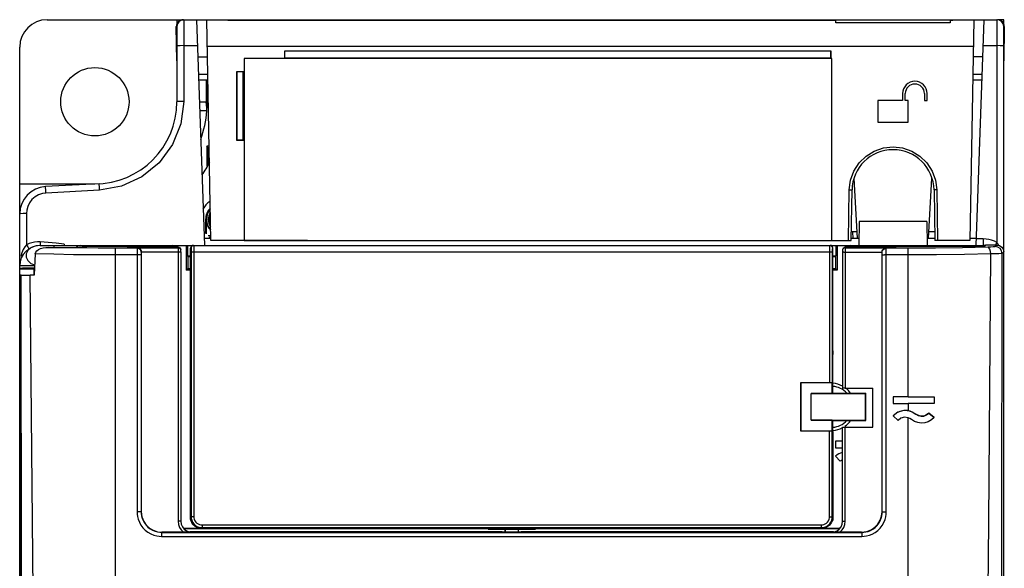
# Model space of a CAD drawing. Header units: millimetres. Extents: x 0 to 500, y 0 to 550.
# Tile 29 of 50: x 213 to 285, y 307 to 347. Entities that reach past the tile are written whole.
import ezdxf

# ---------------------------------------------------------------- set-up
doc = ezdxf.new("R2010")
doc.units = ezdxf.units.MM
doc.header["$LTSCALE"] = 35.851852
doc.layers.get('0').update_dxf_attribs({"linetype": 'CONTINUOUS'})

msp = doc.modelspace()

# ---------------------------------------------------------------- linework, layer by layer
at = {"color": 7, "linetype": 'CONTINUOUS'}
for p, q in [((214.738, 346.804), (224.695, 346.804)), ((224.238, 346.804), (224.238, 346.497)), ((224.738, 346.804), (224.738, 340.831)), ((224.738, 346.804), (284.238, 346.804)), ((225.68, 346.804), (226.256, 330.304)), ((226.718, 330.654), (226.436, 346.804)), ((227.97, 346.745), (227.967, 346.804)), ((272.454, 346.745), (227.97, 346.745)), ((261.774, 346.804), (261.774, 346.745)), ((265.251, 346.804), (265.254, 346.745)), ((265.338, 346.803), (265.335, 346.804)), ((265.341, 346.798), (265.338, 346.803)), ((265.344, 346.789), (265.341, 346.798)), ((265.344, 346.789), (265.346, 346.745)), ((265.344, 346.789), (281.008, 346.789)), ((272.457, 346.575), (272.454, 346.745)), ((280.819, 346.575), (272.457, 346.575)), ((280.822, 346.745), (280.819, 346.575)), ((281.006, 346.745), (280.822, 346.745)), ((281.009, 346.804), (281.006, 346.745)), ((282.541, 346.804), (282.259, 330.654)), ((282.721, 330.304), (283.297, 346.804)), ((284.238, 346.804), (284.238, 330.51)), ((284.738, 346.804), (284.282, 346.804)), ((284.738, 346.497), (284.738, 346.804)), ((224.238, 343.802), (224.195, 346.296)), ((224.238, 346.304), (224.238, 340.804)), ((284.738, 218.804), (284.738, 346.304)), ((284.782, 346.296), (284.738, 343.804)), ((212.738, 328.617), (212.738, 344.804)), ((224.305, 344.896), (224.238, 344.883)), ((224.488, 344.906), (224.305, 344.896)), ((224.738, 344.909), (224.488, 344.906)), ((224.738, 344.909), (225.746, 344.909)), ((282.506, 344.839), (226.47, 344.839)), ((232.108, 344.504), (232.108, 344.004)), ((232.108, 344.504), (232.117, 344.496)), ((272.108, 344.504), (232.108, 344.504)), ((232.117, 344.496), (232.117, 344.013)), ((272.1, 344.496), (232.117, 344.496)), ((272.108, 344.504), (272.1, 344.496)), ((272.1, 344.013), (272.1, 344.496)), ((272.108, 344.004), (272.108, 344.504)), ((283.231, 344.909), (284.238, 344.909)), ((284.488, 344.906), (284.238, 344.909)), ((284.671, 344.896), (284.488, 344.906)), ((284.738, 344.883), (284.671, 344.896)), ((225.775, 344.084), (226.483, 344.084)), ((229.161, 343.968), (229.161, 330.67)), ((272.161, 343.968), (229.161, 343.968)), ((232.108, 344.004), (232.117, 344.013)), ((232.108, 344.004), (272.108, 344.004)), ((232.117, 344.013), (272.1, 344.013)), ((272.108, 344.004), (272.1, 344.013)), ((272.161, 330.67), (272.161, 343.968)), ((283.202, 344.084), (282.493, 344.084)), ((228.608, 343.004), (228.608, 338.004)), ((228.608, 343.004), (228.617, 342.996)), ((229.108, 343.004), (228.608, 343.004)), ((228.617, 342.996), (228.617, 338.013)), ((229.1, 342.996), (228.617, 342.996)), ((229.1, 338.013), (229.1, 342.996)), ((229.108, 338.004), (229.108, 343.004)), ((226.506, 342.804), (225.819, 342.804)), ((225.833, 342.404), (226.513, 342.404)), ((226.379, 342.404), (226.38, 340.804)), ((226.438, 342.404), (226.438, 340.804)), ((226.468, 340.804), (226.468, 342.404)), ((282.464, 342.404), (283.143, 342.404)), ((283.157, 342.804), (282.471, 342.804)), ((224.305, 340.818), (224.238, 340.804)), ((224.488, 340.827), (224.305, 340.818)), ((224.738, 340.831), (224.488, 340.827)), ((224.738, 340.831), (224.531, 339.202)), ((225.889, 340.804), (226.38, 340.804)), ((226.404, 340.584), (226.38, 340.804)), ((226.468, 340.804), (226.438, 340.804)), ((275.538, 340.904), (275.538, 339.304)), ((277.338, 340.904), (275.538, 340.904)), ((277.338, 341.404), (277.338, 340.904)), ((277.538, 340.904), (277.538, 341.404)), ((277.738, 340.904), (277.538, 340.904)), ((277.738, 339.304), (277.738, 340.904)), ((278.938, 341.404), (278.938, 340.904)), ((278.938, 340.904), (279.138, 340.904)), ((279.138, 340.904), (279.138, 341.404)), ((226.436, 340.141), (225.912, 340.141)), ((226.423, 340.363), (226.404, 340.584)), ((226.436, 340.141), (226.423, 340.363)), ((224.531, 339.202), (223.919, 337.673)), ((275.538, 339.304), (277.738, 339.304)), ((228.608, 338.004), (228.617, 338.013)), ((228.608, 338.004), (229.108, 338.004)), ((228.617, 338.013), (229.1, 338.013)), ((229.108, 338.004), (229.1, 338.013)), ((223.919, 337.673), (222.949, 336.352)), ((226.438, 337.554), (226.438, 336.09)), ((226.496, 337.439), (226.438, 337.554)), ((226.597, 337.554), (226.438, 337.554)), ((226.496, 337.439), (226.496, 336.189)), ((226.599, 337.439), (226.496, 337.439)), ((274.665, 336.827), (275.265, 337.199)), ((275.265, 337.199), (275.934, 337.429)), ((275.934, 337.429), (276.638, 337.508)), ((276.638, 337.508), (277.341, 337.43)), ((277.341, 337.43), (278.01, 337.199)), ((278.01, 337.199), (278.61, 336.828)), ((274.16, 336.333), (274.665, 336.827)), ((278.61, 336.828), (279.115, 336.334)), ((222.949, 336.352), (221.682, 335.318)), ((273.53, 335.07), (273.776, 335.738)), ((273.776, 335.738), (274.16, 336.333)), ((279.115, 336.334), (279.5, 335.739)), ((279.5, 335.739), (279.746, 335.071)), ((221.682, 335.318), (220.19, 334.631)), ((273.439, 334.364), (273.53, 335.07)), ((274.034, 330.799), (273.802, 335.229)), ((279.243, 330.799), (279.475, 335.229)), ((279.746, 335.071), (279.838, 334.364)), ((212.738, 334.804), (218.238, 334.804)), ((218.552, 334.813), (214.634, 334.607)), ((214.638, 334.545), (214.634, 334.607)), ((214.647, 334.373), (214.638, 334.545)), ((214.66, 334.134), (214.647, 334.373)), ((218.578, 334.34), (214.66, 334.134)), ((216.838, 334.723), (216.838, 334.804)), ((217.838, 334.775), (217.838, 334.804)), ((218.556, 334.75), (218.552, 334.813)), ((218.566, 334.578), (218.556, 334.75)), ((218.578, 334.34), (218.566, 334.578)), ((220.19, 334.631), (218.578, 334.34)), ((273.374, 330.654), (273.439, 334.364)), ((273.439, 334.364), (273.539, 334.362)), ((273.539, 334.362), (273.612, 334.359)), ((273.574, 330.654), (273.639, 334.357)), ((273.612, 334.359), (273.639, 334.357)), ((279.665, 334.359), (279.638, 334.357)), ((279.638, 334.357), (279.702, 330.654)), ((279.738, 334.362), (279.665, 334.359)), ((279.838, 334.364), (279.738, 334.362)), ((279.838, 334.364), (279.902, 330.654)), ((213.638, 333.656), (213.456, 333.414)), ((213.866, 333.857), (213.638, 333.656)), ((214.125, 334.005), (213.866, 333.857)), ((214.396, 334.097), (214.125, 334.005)), ((214.66, 334.134), (214.396, 334.097)), ((213.259, 332.884), (213.238, 332.636)), ((213.329, 333.15), (213.259, 332.884)), ((213.456, 333.414), (213.329, 333.15)), ((212.805, 332.623), (212.738, 332.61)), ((212.988, 332.633), (212.805, 332.623)), ((213.238, 332.636), (212.988, 332.633)), ((213.238, 332.636), (213.238, 330.345)), ((226.343, 332.204), (226.343, 331.187)), ((226.343, 332.204), (226.388, 332.204)), ((226.388, 332.204), (226.388, 331.142)), ((274.16, 332.054), (274.13, 330.304)), ((279.116, 332.054), (274.16, 332.054)), ((279.116, 332.054), (279.147, 330.304)), ((226.718, 330.804), (226.238, 330.804)), ((226.712, 331), (226.529, 331)), ((274.138, 330.804), (273.574, 330.804)), ((274.007, 331.304), (273.585, 331.304)), ((274.008, 331.291), (273.585, 331.291)), ((273.735, 330.804), (273.71, 331.291)), ((279.702, 330.804), (279.138, 330.804)), ((279.691, 331.304), (279.269, 331.304)), ((282.738, 330.804), (282.259, 330.804)), ((283.238, 330.778), (282.737, 330.778)), ((283.238, 330.778), (283.238, 330.304)), ((283.447, 330.767), (283.238, 330.778)), ((283.654, 330.735), (283.447, 330.767)), ((283.856, 330.68), (283.654, 330.735)), ((284.052, 330.605), (283.856, 330.68)), ((212.988, 330.006), (212.885, 329.768)), ((213.108, 330.199), (212.988, 330.006)), ((213.238, 330.345), (213.108, 330.199)), ((213.426, 330.435), (213.238, 330.345)), ((213.238, 330.345), (213.324, 330.199)), ((213.324, 330.199), (213.393, 330.098)), ((213.564, 330.132), (213.326, 329.933)), ((213.393, 330.098), (213.428, 330.067)), ((213.623, 330.502), (213.426, 330.435)), ((213.879, 330.26), (213.564, 330.132)), ((213.826, 330.546), (213.623, 330.502)), ((214.032, 330.565), (213.826, 330.546)), ((214.238, 330.304), (213.879, 330.26)), ((213.994, 329.917), (214.117, 330.006)), ((214.238, 330.561), (214.032, 330.565)), ((214.117, 330.006), (214.269, 330.074)), ((214.238, 330.561), (214.231, 330.432)), ((214.231, 330.432), (214.231, 330.338)), ((214.231, 330.338), (214.238, 330.304)), ((214.817, 330.512), (214.238, 330.561)), ((214.238, 330.304), (282.716, 330.304)), ((214.269, 330.074), (214.444, 330.123)), ((214.444, 330.123), (214.639, 330.153)), ((214.639, 330.153), (214.854, 330.163)), ((215.405, 330.458), (214.817, 330.512)), ((214.854, 330.163), (216.83, 330.163)), ((216.011, 330.137), (214.854, 330.163)), ((215.238, 330.304), (215.238, 330.163)), ((216.002, 330.403), (215.405, 330.458)), ((216.002, 330.403), (216.003, 330.304)), ((217.223, 330.118), (216.011, 330.137)), ((216.83, 330.163), (217.302, 330.19)), ((216.923, 330.192), (216.902, 330.167)), ((217.047, 330.273), (216.923, 330.192)), ((217.177, 330.304), (217.047, 330.273)), ((218.472, 330.107), (217.223, 330.118)), ((217.302, 330.19), (217.643, 330.221)), ((217.643, 330.221), (217.835, 330.255)), ((217.697, 330.231), (217.698, 330.304)), ((217.835, 330.255), (219.438, 330.255)), ((219.738, 330.103), (218.472, 330.107)), ((219.438, 330.255), (220.611, 330.22)), ((219.538, 330.304), (219.539, 330.256)), ((219.738, 233.373), (219.738, 330.103)), ((221.337, 330.103), (219.738, 330.103)), ((220.611, 330.22), (221.909, 330.197)), ((221.331, 329.998), (221.329, 329.882)), ((221.334, 330.074), (221.331, 329.998)), ((221.337, 330.103), (221.334, 330.074)), ((221.354, 330.119), (221.337, 330.103)), ((221.487, 330.063), (221.337, 330.103)), ((221.354, 330.119), (221.441, 330.1)), ((221.354, 330.119), (224.333, 330.119)), ((221.441, 330.1), (221.517, 330.056)), ((221.596, 329.953), (221.487, 330.063)), ((221.517, 330.056), (221.579, 329.991)), ((221.579, 329.991), (221.62, 329.91)), ((221.909, 330.197), (223.271, 330.19)), ((223.271, 330.19), (224.308, 330.19)), ((223.733, 330.26), (223.631, 330.19)), ((223.919, 330.304), (223.733, 330.26)), ((224.308, 330.19), (224.333, 330.119)), ((224.308, 330.19), (224.385, 330.175)), ((224.333, 330.119), (224.334, 330.093)), ((224.433, 330.092), (224.333, 330.119)), ((224.334, 330.093), (224.334, 330.028)), ((224.334, 330.028), (224.335, 329.931)), ((224.385, 330.175), (224.45, 330.131)), ((224.506, 330.019), (224.433, 330.092)), ((224.45, 330.131), (224.494, 330.066)), ((224.494, 330.066), (224.497, 330.055)), ((224.498, 330.055), (224.522, 329.984)), ((224.522, 329.984), (224.506, 330.019)), ((224.523, 329.982), (224.522, 329.984)), ((224.526, 329.973), (224.523, 329.982)), ((224.533, 329.919), (224.523, 329.982)), ((224.532, 329.943), (224.526, 329.973)), ((224.921, 330.304), (224.921, 328.488)), ((225.021, 330.304), (225.021, 329.539)), ((225.238, 310.426), (225.238, 330.104)), ((225.276, 330.139), (225.273, 330.104)), ((225.273, 330.105), (225.273, 322.882)), ((225.273, 330.105), (225.275, 330.099)), ((225.275, 330.099), (225.278, 330.079)), ((225.285, 330.173), (225.276, 330.139)), ((225.278, 330.079), (225.28, 330.043)), ((225.28, 330.043), (225.282, 329.992)), ((225.282, 329.992), (225.283, 329.931)), ((225.3, 330.205), (225.285, 330.173)), ((225.32, 330.233), (225.3, 330.205)), ((225.345, 330.258), (225.32, 330.233)), ((225.373, 330.278), (225.345, 330.258)), ((225.405, 330.292), (225.373, 330.278)), ((225.444, 330.305), (225.405, 330.292)), ((225.473, 330.304), (225.475, 330.294)), ((225.475, 330.294), (225.478, 330.259)), ((225.478, 330.259), (225.48, 330.197)), ((225.48, 330.197), (225.482, 330.113)), ((225.482, 330.113), (225.483, 330.012)), ((225.483, 330.012), (225.484, 329.906)), ((233.807, 330.654), (226.718, 330.654)), ((229.161, 330.67), (272.161, 330.67)), ((233.58, 330.654), (233.58, 330.667)), ((233.78, 330.654), (233.781, 330.667)), ((233.807, 330.667), (233.807, 330.654)), ((240.409, 330.654), (240.409, 330.667)), ((240.409, 330.654), (241.707, 330.654)), ((240.436, 330.667), (240.436, 330.654)), ((240.636, 330.667), (240.636, 330.654)), ((241.48, 330.654), (241.48, 330.667)), ((241.68, 330.654), (241.681, 330.667)), ((241.707, 330.667), (241.707, 330.654)), ((248.309, 330.654), (248.309, 330.667)), ((248.309, 330.654), (249.607, 330.654)), ((248.336, 330.667), (248.336, 330.654)), ((248.536, 330.667), (248.536, 330.654)), ((249.38, 330.654), (249.38, 330.667)), ((249.58, 330.654), (249.581, 330.667)), ((249.607, 330.667), (249.607, 330.654)), ((256.209, 330.654), (256.209, 330.667)), ((256.209, 330.654), (257.507, 330.654)), ((256.236, 330.667), (256.236, 330.654)), ((256.436, 330.667), (256.436, 330.654)), ((257.28, 330.654), (257.28, 330.667)), ((257.48, 330.654), (257.481, 330.667)), ((257.507, 330.667), (257.507, 330.654)), ((264.109, 330.654), (264.109, 330.667)), ((264.109, 330.654), (273.574, 330.654)), ((264.136, 330.667), (264.136, 330.654)), ((264.336, 330.667), (264.336, 330.654)), ((271.994, 330.006), (271.993, 329.902)), ((271.995, 330.107), (271.994, 330.006)), ((271.997, 330.194), (271.995, 330.107)), ((271.999, 330.257), (271.997, 330.194)), ((272.001, 330.294), (271.999, 330.257)), ((272.003, 330.304), (272.001, 330.294)), ((272.003, 330.304), (272.042, 330.301)), ((272.042, 330.301), (272.08, 330.289)), ((272.08, 330.289), (272.114, 330.271)), ((272.114, 330.271), (272.145, 330.246)), ((272.145, 330.246), (272.17, 330.216)), ((272.17, 330.216), (272.188, 330.181)), ((272.188, 330.181), (272.199, 330.143)), ((272.195, 329.989), (272.194, 329.928)), ((272.197, 330.041), (272.195, 329.989)), ((272.199, 330.079), (272.197, 330.041)), ((272.199, 330.143), (272.203, 330.104)), ((272.201, 330.099), (272.199, 330.079)), ((272.203, 330.104), (272.201, 330.099)), ((272.203, 330.104), (272.203, 322.882)), ((272.238, 320.323), (272.238, 330.104)), ((272.456, 330.304), (272.456, 329.539)), ((272.555, 330.304), (272.555, 328.488)), ((272.954, 329.984), (272.943, 329.919)), ((272.952, 329.976), (272.946, 329.949)), ((272.954, 329.984), (272.952, 329.976)), ((272.979, 330.055), (272.954, 329.984)), ((272.97, 330.019), (272.954, 329.984)), ((273.043, 330.092), (272.97, 330.019)), ((272.979, 330.055), (272.983, 330.066)), ((272.983, 330.066), (273.027, 330.132)), ((273.027, 330.132), (273.092, 330.175)), ((273.143, 330.119), (273.043, 330.092)), ((273.092, 330.175), (273.168, 330.19)), ((273.143, 330.092), (273.142, 330.026)), ((273.142, 330.026), (273.142, 329.929)), ((273.168, 330.19), (273.143, 330.119)), ((273.143, 330.119), (273.143, 330.092)), ((273.143, 330.119), (276.123, 330.119)), ((273.168, 330.19), (274.205, 330.19)), ((273.729, 330.267), (273.557, 330.304)), ((273.848, 330.19), (273.729, 330.267)), ((274.205, 330.19), (275.568, 330.197)), ((275.568, 330.197), (276.866, 330.22)), ((275.856, 329.91), (275.898, 329.991)), ((275.88, 329.953), (275.99, 330.063)), ((275.898, 329.991), (275.959, 330.056)), ((275.959, 330.056), (276.036, 330.1)), ((275.99, 330.063), (276.139, 330.103)), ((276.036, 330.1), (276.123, 330.119)), ((276.139, 330.103), (276.123, 330.119)), ((276.142, 330.074), (276.139, 330.103)), ((277.738, 330.103), (276.139, 330.103)), ((276.145, 329.998), (276.142, 330.074)), ((276.147, 329.882), (276.145, 329.998)), ((276.866, 330.22), (278.038, 330.255)), ((279.752, 330.111), (277.738, 330.103)), ((277.738, 319.241), (277.738, 330.103)), ((277.938, 330.304), (277.939, 330.255)), ((278.038, 330.255), (283.375, 330.255)), ((282.259, 330.654), (279.702, 330.654)), ((281.715, 330.135), (279.752, 330.111)), ((283.576, 330.174), (281.715, 330.135)), ((282.716, 330.304), (282.716, 330.255)), ((282.731, 330.255), (282.731, 330.304)), ((282.731, 330.304), (283.238, 330.304)), ((283.131, 330.255), (283.131, 330.304)), ((283.401, 330.331), (283.375, 330.255)), ((284.239, 330.331), (283.401, 330.331)), ((283.795, 330.181), (283.576, 330.174)), ((283.66, 330.13), (283.576, 330.174)), ((283.732, 330.023), (283.66, 330.13)), ((283.782, 329.866), (283.732, 330.023)), ((283.968, 330.192), (283.795, 330.181)), ((284.077, 330.204), (283.968, 330.192)), ((284.238, 330.51), (284.052, 330.605)), ((284.119, 330.216), (284.077, 330.204)), ((284.238, 330.51), (284.116, 330.303)), ((284.239, 330.331), (284.119, 330.216)), ((284.31, 330.178), (284.119, 330.216)), ((284.363, 330.341), (284.238, 330.51)), ((284.239, 330.331), (284.43, 330.293)), ((284.472, 330.069), (284.31, 330.178)), ((284.384, 330.302), (284.363, 330.341)), ((284.43, 330.293), (284.592, 330.185)), ((284.58, 329.908), (284.472, 330.069)), ((284.592, 330.185), (284.7, 330.023)), ((284.7, 330.023), (284.738, 329.832)), ((212.885, 329.768), (212.81, 329.501)), ((213.326, 329.933), (213.2, 329.689)), ((213.2, 329.689), (213.207, 329.435)), ((213.207, 329.435), (213.331, 329.19)), ((213.876, 329.692), (213.847, 329.173)), ((213.876, 329.692), (213.91, 329.811)), ((215.237, 329.654), (213.876, 329.692)), ((213.91, 329.811), (213.994, 329.917)), ((216.687, 329.627), (215.237, 329.654)), ((218.198, 329.61), (216.687, 329.627)), ((219.738, 329.605), (218.198, 329.61)), ((221.473, 329.605), (219.738, 329.605)), ((221.328, 329.743), (221.327, 329.605)), ((221.327, 329.605), (221.327, 310.828)), ((221.329, 329.882), (221.328, 329.743)), ((221.582, 329.604), (221.473, 329.605)), ((221.627, 329.604), (221.582, 329.604)), ((221.637, 329.803), (221.596, 329.953)), ((221.62, 329.91), (221.638, 329.82)), ((221.629, 329.715), (221.627, 329.659)), ((221.627, 329.659), (221.627, 329.604)), ((221.627, 329.604), (221.627, 310.827)), ((221.631, 329.761), (221.629, 329.715)), ((221.634, 329.792), (221.631, 329.761)), ((221.637, 329.803), (221.634, 329.792)), ((221.638, 329.805), (221.637, 329.803)), ((221.638, 329.82), (221.638, 329.812)), ((224.436, 329.82), (221.638, 329.82)), ((221.638, 329.812), (221.638, 329.805)), ((221.638, 329.805), (221.638, 310.838)), ((224.335, 329.931), (224.335, 329.82)), ((224.335, 329.82), (224.335, 310.137)), ((224.509, 329.819), (224.436, 329.82)), ((224.535, 329.819), (224.509, 329.819)), ((224.533, 329.923), (224.532, 329.943)), ((224.534, 329.903), (224.533, 329.923)), ((224.534, 329.874), (224.534, 329.903)), ((224.535, 329.836), (224.534, 329.874)), ((224.535, 329.836), (224.535, 310.136)), ((225.038, 329.504), (225.021, 329.539)), ((225.021, 329.539), (225.238, 329.539)), ((225.038, 329.504), (225.038, 328.604)), ((225.038, 329.504), (225.238, 329.504)), ((225.283, 329.931), (225.284, 329.867)), ((225.284, 329.867), (225.284, 329.804)), ((225.284, 329.804), (225.284, 310.471)), ((272.193, 329.804), (225.284, 329.804)), ((225.484, 329.906), (225.484, 329.804)), ((225.484, 329.804), (225.484, 310.471)), ((271.993, 329.902), (271.993, 329.804)), ((271.993, 329.804), (271.993, 320.265)), ((272.194, 329.928), (272.193, 329.864)), ((272.193, 329.864), (272.193, 329.804)), ((272.193, 329.804), (272.193, 320.255)), ((272.238, 329.539), (272.456, 329.539)), ((272.238, 329.504), (272.438, 329.504)), ((272.438, 329.504), (272.456, 329.539)), ((272.438, 329.504), (272.438, 328.604)), ((272.943, 329.91), (272.942, 329.888)), ((272.942, 329.888), (272.942, 329.858)), ((272.942, 329.858), (272.942, 329.823)), ((272.942, 329.823), (272.942, 319.876)), ((272.967, 329.819), (272.942, 329.819)), ((272.946, 329.949), (272.943, 329.927)), ((272.943, 329.927), (272.943, 329.91)), ((273.041, 329.82), (272.967, 329.819)), ((273.041, 329.82), (275.839, 329.82)), ((273.142, 329.929), (273.142, 329.82)), ((273.142, 329.82), (273.142, 319.866)), ((275.838, 329.812), (275.839, 329.82)), ((275.838, 329.805), (275.838, 329.812)), ((275.838, 310.838), (275.838, 329.805)), ((275.84, 329.803), (275.838, 329.805)), ((275.839, 329.82), (275.856, 329.91)), ((275.84, 329.803), (275.88, 329.953)), ((275.843, 329.792), (275.84, 329.803)), ((275.846, 329.761), (275.843, 329.792)), ((275.848, 329.715), (275.846, 329.761)), ((275.849, 329.659), (275.848, 329.715)), ((275.85, 329.604), (275.849, 329.659)), ((275.85, 310.827), (275.85, 329.604)), ((275.85, 329.604), (275.895, 329.604)), ((275.895, 329.604), (276.004, 329.605)), ((277.738, 329.605), (276.004, 329.605)), ((276.149, 329.743), (276.147, 329.882)), ((276.149, 329.605), (276.149, 329.743)), ((276.149, 310.828), (276.149, 329.605)), ((279.831, 329.613), (277.738, 329.605)), ((281.869, 329.639), (279.831, 329.613)), ((283.803, 329.682), (281.869, 329.639)), ((283.652, 310.07), (283.803, 329.682)), ((283.803, 329.682), (283.782, 329.866)), ((284.131, 329.688), (283.803, 329.682)), ((284.39, 329.697), (284.131, 329.688)), ((284.554, 329.707), (284.39, 329.697)), ((284.619, 329.717), (284.554, 329.707)), ((284.619, 329.717), (284.58, 329.908)), ((284.602, 307.939), (284.619, 329.717)), ((284.738, 329.832), (284.619, 329.717)), ((213.827, 328.804), (212.738, 328.804)), ((212.788, 328.623), (212.738, 328.617)), ((212.738, 235.541), (212.738, 328.604)), ((212.738, 328.604), (213.788, 328.604)), ((212.939, 328.63), (212.788, 328.623)), ((213.178, 328.635), (212.939, 328.63)), ((213.488, 328.639), (213.178, 328.635)), ((213.331, 329.19), (213.564, 328.988)), ((213.818, 328.642), (213.488, 328.639)), ((213.564, 328.988), (213.831, 328.876)), ((213.819, 328.655), (213.79, 328.138)), ((213.817, 328.611), (213.794, 328.61)), ((213.794, 328.197), (213.794, 328.61)), ((213.847, 329.173), (213.819, 328.655)), ((225.038, 328.604), (224.921, 328.488)), ((225.238, 328.604), (225.038, 328.604)), ((272.438, 328.604), (272.238, 328.604)), ((272.555, 328.488), (272.438, 328.604)), ((212.793, 328.133), (212.856, 235.54)), ((212.793, 328.133), (212.796, 328.133)), ((212.84, 328.135), (212.796, 328.133)), ((212.796, 328.133), (212.859, 235.541)), ((212.84, 328.135), (212.898, 328.136)), ((212.87, 297.773), (212.84, 328.135)), ((212.898, 328.136), (213.036, 328.136)), ((213.036, 328.136), (213.245, 328.137)), ((213.245, 328.137), (213.507, 328.137)), ((213.79, 328.138), (213.507, 328.137)), ((213.793, 297.785), (213.507, 328.137)), ((225.238, 328.488), (224.921, 328.488)), ((272.555, 328.488), (272.238, 328.488)), ((212.795, 325.604), (212.738, 325.604)), ((225.238, 322.882), (225.273, 322.882)), ((225.239, 322.322), (225.273, 322.882)), ((272.203, 322.882), (272.237, 322.322)), ((272.238, 322.882), (272.203, 322.882)), ((269.878, 320.265), (269.878, 316.744)), ((271.993, 320.265), (269.878, 320.265)), ((269.878, 320.265), (269.888, 320.254)), ((269.888, 320.254), (269.888, 316.754)), ((272.193, 320.254), (269.888, 320.254)), ((272.068, 320.264), (271.993, 320.265)), ((272.132, 320.262), (272.068, 320.264)), ((272.176, 320.259), (272.132, 320.262)), ((272.193, 320.255), (272.176, 320.259)), ((272.193, 320.255), (272.193, 320.254)), ((272.193, 319.484), (272.193, 320.254)), ((272.235, 320.317), (272.238, 320.323)), ((272.235, 319.504), (272.235, 320.317)), ((272.238, 320.222), (272.235, 320.226)), ((272.238, 320.222), (272.238, 320.317)), ((272.956, 319.873), (272.942, 319.876)), ((272.193, 319.484), (270.638, 319.484)), ((270.638, 317.529), (270.638, 319.48)), ((270.638, 319.48), (271.942, 319.48)), ((271.942, 319.48), (273.279, 319.48)), ((272.193, 319.484), (272.235, 319.504)), ((272.235, 319.504), (274.638, 319.504)), ((272.999, 319.869), (272.956, 319.873)), ((273.065, 319.867), (272.999, 319.869)), ((273.142, 319.866), (273.065, 319.867)), ((273.142, 319.866), (275.164, 319.866)), ((273.279, 319.48), (274.614, 319.48)), ((274.638, 319.504), (274.614, 319.48)), ((274.614, 318.827), (274.614, 319.48)), ((274.638, 317.504), (274.638, 319.504)), ((275.164, 317.014), (275.164, 319.866)), ((276.638, 319.241), (276.638, 318.741)), ((277.738, 319.241), (276.638, 319.241)), ((277.738, 319.241), (279.638, 319.241)), ((279.638, 319.241), (279.638, 318.741)), ((274.614, 318.182), (274.614, 318.827)), ((276.638, 318.741), (277.738, 318.741)), ((277.738, 318.741), (277.738, 318.224)), ((279.638, 318.741), (277.738, 318.741)), ((274.614, 317.529), (274.614, 318.182)), ((277, 318.113), (276.638, 317.834)), ((276.867, 318.036), (276.638, 317.835)), ((276.638, 317.835), (277.013, 317.504)), ((277.138, 318.173), (276.867, 318.036)), ((277.44, 318.237), (277, 318.113)), ((277.435, 318.237), (277.138, 318.173)), ((277.476, 317.738), (277.222, 317.666)), ((277.738, 318.224), (277.435, 318.237)), ((277.894, 318.187), (277.44, 318.237)), ((277.738, 317.712), (277.476, 317.738)), ((277.738, 318.224), (278.033, 318.134)), ((278.296, 317.971), (277.894, 318.187)), ((278.033, 318.134), (278.296, 317.972)), ((278.296, 317.972), (278.296, 317.971)), ((278.296, 317.972), (278.48, 317.864)), ((278.618, 317.824), (278.296, 317.971)), ((278.48, 317.864), (278.688, 317.816)), ((278.97, 317.853), (278.618, 317.824)), ((278.688, 317.816), (278.902, 317.833)), ((278.902, 317.833), (279.1, 317.915)), ((279.263, 318.051), (278.97, 317.853)), ((279.1, 317.915), (279.263, 318.051)), ((279.263, 318.051), (279.263, 318.051)), ((279.638, 317.72), (279.263, 318.051)), ((279.263, 318.051), (279.638, 317.72)), ((279.638, 317.72), (279.444, 317.544)), ((270.638, 317.529), (271.942, 317.529)), ((272.193, 317.525), (270.638, 317.525)), ((271.942, 317.529), (273.279, 317.529)), ((272.193, 316.754), (272.193, 317.525)), ((272.193, 317.525), (272.235, 317.504)), ((272.235, 316.692), (272.235, 317.504)), ((272.235, 317.504), (274.638, 317.504)), ((272.942, 317.003), (272.956, 317.007)), ((272.942, 310.136), (272.942, 317.003)), ((272.956, 317.007), (272.999, 317.011)), ((272.999, 317.011), (273.065, 317.013)), ((273.065, 317.013), (273.142, 317.014)), ((273.142, 310.137), (273.142, 317.014)), ((273.142, 317.014), (275.164, 317.014)), ((273.279, 317.529), (274.614, 317.529)), ((274.614, 317.529), (274.638, 317.504)), ((277.222, 317.666), (277.013, 317.504)), ((277.738, 233.373), (277.738, 317.712)), ((277.866, 317.66), (277.738, 317.712)), ((277.98, 317.584), (277.866, 317.66)), ((278.201, 317.441), (277.98, 317.584)), ((278.447, 317.35), (278.201, 317.441)), ((278.706, 317.315), (278.447, 317.35)), ((278.967, 317.336), (278.706, 317.315)), ((279.217, 317.414), (278.967, 317.336)), ((279.444, 317.544), (279.217, 317.414)), ((269.878, 316.744), (269.888, 316.754)), ((269.878, 316.744), (271.993, 316.744)), ((269.888, 316.754), (272.193, 316.754)), ((271.993, 316.744), (272.067, 316.745)), ((271.993, 310.471), (271.993, 316.744)), ((272.067, 316.745), (272.131, 316.747)), ((272.131, 316.747), (272.175, 316.75)), ((272.175, 316.75), (272.193, 316.754)), ((272.193, 316.754), (272.193, 316.754)), ((272.193, 310.471), (272.193, 316.754)), ((272.235, 316.692), (272.238, 316.686)), ((272.238, 316.686), (272.238, 310.426)), ((272.438, 316.004), (272.438, 315.504)), ((272.942, 316.004), (272.438, 316.004)), ((272.438, 315.504), (272.942, 315.504)), ((272.438, 314.899), (272.772, 314.526)), ((221.327, 310.828), (221.335, 310.663)), ((221.473, 310.828), (221.327, 310.828)), ((221.335, 310.663), (221.361, 310.481)), ((221.582, 310.828), (221.473, 310.828)), ((221.627, 310.827), (221.582, 310.828)), ((221.627, 310.827), (221.638, 310.838)), ((221.627, 310.827), (221.633, 310.69)), ((221.633, 310.69), (221.655, 310.538)), ((221.638, 310.838), (221.687, 310.458)), ((221.655, 310.538), (221.697, 310.372)), ((275.7, 310.208), (275.803, 310.517)), ((275.775, 310.358), (275.82, 310.53)), ((275.803, 310.517), (275.838, 310.838)), ((275.82, 310.53), (275.843, 310.687)), ((275.838, 310.838), (275.85, 310.827)), ((275.843, 310.687), (275.85, 310.827)), ((275.85, 310.827), (275.895, 310.828)), ((275.895, 310.828), (276.004, 310.828)), ((276.004, 310.828), (276.149, 310.828)), ((276.113, 310.471), (276.141, 310.659)), ((276.141, 310.659), (276.149, 310.828)), ((221.361, 310.481), (221.412, 310.281)), ((221.412, 310.281), (221.494, 310.072)), ((221.494, 310.072), (221.607, 309.864)), ((221.607, 309.864), (221.753, 309.666)), ((221.687, 310.458), (221.814, 310.133)), ((221.697, 310.372), (221.765, 310.197)), ((221.765, 310.197), (221.86, 310.024)), ((221.814, 310.133), (221.998, 309.864)), ((221.86, 310.024), (221.981, 309.859)), ((221.981, 309.859), (222.126, 309.71)), ((221.998, 309.864), (222.229, 309.646)), ((224.335, 310.137), (224.361, 309.908)), ((224.436, 310.136), (224.335, 310.137)), ((224.361, 309.908), (224.439, 309.693)), ((224.509, 310.136), (224.436, 310.136)), ((224.535, 310.136), (224.509, 310.136)), ((224.535, 310.136), (224.562, 309.929)), ((224.562, 309.929), (224.642, 309.736)), ((225.238, 310.204), (225.27, 310.204)), ((225.284, 310.471), (225.239, 310.426)), ((225.247, 310.314), (225.239, 310.426)), ((225.239, 310.426), (225.239, 310.204)), ((225.27, 310.204), (225.247, 310.314)), ((225.353, 310.013), (225.27, 310.204)), ((225.277, 310.158), (225.27, 310.204)), ((225.391, 309.934), (225.277, 310.158)), ((225.284, 310.471), (225.293, 310.349)), ((225.484, 310.471), (225.284, 310.471)), ((225.293, 310.349), (225.325, 310.218)), ((225.325, 310.218), (225.384, 310.083)), ((225.48, 309.853), (225.353, 310.013)), ((225.384, 310.083), (225.472, 309.956)), ((225.568, 309.757), (225.391, 309.934)), ((225.472, 309.956), (225.583, 309.847)), ((225.644, 309.73), (225.48, 309.853)), ((225.484, 310.471), (225.491, 310.379)), ((225.491, 310.379), (225.515, 310.281)), ((225.515, 310.281), (225.559, 310.179)), ((225.559, 310.179), (225.625, 310.084)), ((225.583, 309.847), (225.71, 309.764)), ((225.625, 310.084), (225.708, 310.003)), ((225.708, 310.003), (225.803, 309.941)), ((225.803, 309.941), (225.903, 309.899)), ((225.903, 309.899), (225.998, 309.877)), ((225.998, 309.877), (226.083, 309.871)), ((226.083, 309.871), (226.083, 309.671)), ((226.083, 309.871), (271.393, 309.871)), ((271.393, 309.871), (271.478, 309.877)), ((271.393, 309.871), (271.393, 309.671)), ((271.478, 309.877), (271.574, 309.899)), ((271.574, 309.899), (271.674, 309.941)), ((271.674, 309.941), (271.769, 310.003)), ((271.767, 309.764), (271.894, 309.847)), ((271.769, 310.003), (271.852, 310.084)), ((271.996, 309.853), (271.832, 309.73)), ((271.852, 310.084), (271.917, 310.179)), ((271.894, 309.847), (272.005, 309.956)), ((271.917, 310.179), (271.962, 310.281)), ((271.962, 310.281), (271.986, 310.379)), ((271.986, 310.379), (271.993, 310.471)), ((271.993, 310.471), (272.193, 310.471)), ((272.123, 310.013), (271.996, 309.853)), ((272.005, 309.956), (272.092, 310.082)), ((272.092, 310.082), (272.151, 310.217)), ((272.206, 310.204), (272.123, 310.013)), ((272.151, 310.217), (272.183, 310.349)), ((272.183, 310.349), (272.193, 310.471)), ((272.238, 310.426), (272.193, 310.471)), ((272.23, 310.314), (272.206, 310.204)), ((272.238, 310.204), (272.206, 310.204)), ((272.238, 310.426), (272.23, 310.314)), ((272.238, 310.426), (272.238, 310.204)), ((272.835, 309.736), (272.915, 309.929)), ((272.915, 309.929), (272.942, 310.136)), ((272.942, 310.136), (272.967, 310.136)), ((272.967, 310.136), (273.041, 310.136)), ((273.038, 309.693), (273.115, 309.908)), ((273.041, 310.136), (273.142, 310.137)), ((273.115, 309.908), (273.142, 310.137)), ((275.312, 309.698), (275.532, 309.93)), ((275.329, 309.691), (275.477, 309.838)), ((275.477, 309.838), (275.603, 310.003)), ((275.532, 309.93), (275.7, 310.208)), ((275.603, 310.003), (275.703, 310.179)), ((275.702, 309.641), (275.853, 309.839)), ((275.703, 310.179), (275.775, 310.358)), ((275.853, 309.839), (275.973, 310.05)), ((275.973, 310.05), (276.059, 310.265)), ((276.059, 310.265), (276.113, 310.471)), ((283.495, 290.337), (283.652, 310.07)), ((221.753, 309.666), (221.927, 309.487)), ((221.927, 309.487), (222.124, 309.334)), ((222.124, 309.334), (222.336, 309.212)), ((222.126, 309.71), (222.291, 309.582)), ((222.229, 309.646), (222.507, 309.478)), ((222.291, 309.582), (222.467, 309.481)), ((222.336, 309.212), (222.552, 309.124)), ((222.467, 309.481), (222.647, 309.407)), ((222.507, 309.478), (222.815, 309.375)), ((222.552, 309.124), (222.761, 309.067)), ((222.647, 309.407), (222.822, 309.36)), ((222.761, 309.067), (222.952, 309.039)), ((222.815, 309.375), (223.136, 309.34)), ((222.822, 309.36), (222.981, 309.336)), ((222.981, 309.336), (223.125, 309.329)), ((223.125, 309.329), (223.136, 309.34)), ((223.125, 309.329), (223.125, 309.03)), ((223.125, 309.329), (274.352, 309.329)), ((274.34, 309.34), (223.136, 309.34)), ((224.439, 309.693), (224.564, 309.5)), ((224.564, 309.5), (224.73, 309.34)), ((224.642, 309.736), (224.769, 309.57)), ((226.038, 309.604), (224.743, 309.604)), ((247.007, 309.591), (224.754, 309.591)), ((224.769, 309.57), (224.935, 309.443)), ((224.935, 309.443), (225.128, 309.363)), ((225.128, 309.363), (225.304, 309.34)), ((248.038, 309.354), (225.196, 309.354)), ((225.791, 309.644), (225.568, 309.757)), ((225.837, 309.652), (225.644, 309.73)), ((225.71, 309.764), (225.842, 309.708)), ((225.764, 309.681), (225.807, 309.659)), ((226.038, 309.604), (225.791, 309.644)), ((225.807, 309.659), (226.054, 309.62)), ((226.038, 309.626), (225.837, 309.652)), ((225.842, 309.708), (225.97, 309.679)), ((225.97, 309.679), (226.083, 309.671)), ((226.083, 309.671), (226.038, 309.626)), ((226.038, 309.626), (231.038, 309.623)), ((226.054, 309.62), (226.038, 309.604)), ((226.054, 309.62), (226.223, 309.62)), ((226.083, 309.671), (234.137, 309.671)), ((226.238, 309.604), (226.223, 309.62)), ((226.238, 309.604), (226.238, 309.626)), ((231.038, 309.604), (226.238, 309.604)), ((231.038, 309.604), (229.961, 309.623)), ((231.038, 309.623), (231.038, 309.604)), ((231.038, 309.604), (233.038, 309.605)), ((233.038, 309.605), (234.137, 309.671)), ((233.038, 309.638), (234.135, 309.604)), ((233.038, 309.604), (264.438, 309.604)), ((234.135, 309.671), (234.135, 309.604)), ((234.135, 309.671), (263.341, 309.671)), ((234.135, 309.671), (271.393, 309.671)), ((247.007, 309.573), (247.038, 309.604)), ((247.007, 309.591), (247.007, 309.573)), ((247.007, 309.573), (248.238, 309.573)), ((248.038, 309.354), (248.038, 309.34)), ((248.238, 309.573), (248.238, 309.34)), ((248.238, 309.573), (248.252, 309.545)), ((248.252, 309.545), (248.252, 309.34)), ((249.224, 309.545), (248.252, 309.545)), ((249.238, 309.573), (249.224, 309.545)), ((249.224, 309.34), (249.224, 309.545)), ((249.238, 309.34), (249.238, 309.573)), ((249.238, 309.573), (250.47, 309.573)), ((249.438, 309.34), (249.438, 309.354)), ((272.281, 309.354), (249.438, 309.354)), ((250.438, 309.604), (250.47, 309.573)), ((250.47, 309.591), (250.47, 309.573)), ((272.723, 309.591), (250.47, 309.591)), ((263.341, 309.671), (263.341, 309.604)), ((263.341, 309.671), (264.438, 309.605)), ((263.341, 309.604), (264.438, 309.638)), ((264.438, 309.605), (266.438, 309.604)), ((266.438, 309.623), (271.438, 309.626)), ((266.438, 309.623), (266.438, 309.604)), ((267.516, 309.623), (266.438, 309.604)), ((271.238, 309.604), (266.438, 309.604)), ((271.238, 309.626), (271.238, 309.604)), ((271.238, 309.604), (271.254, 309.62)), ((271.254, 309.62), (271.323, 309.62)), ((271.323, 309.62), (271.437, 309.638)), ((271.323, 309.62), (271.338, 309.604)), ((271.585, 309.643), (271.338, 309.604)), ((272.734, 309.604), (271.338, 309.604)), ((271.393, 309.671), (271.506, 309.679)), ((271.438, 309.626), (271.393, 309.671)), ((271.639, 309.652), (271.438, 309.626)), ((271.506, 309.679), (271.634, 309.708)), ((271.634, 309.708), (271.767, 309.764)), ((271.832, 309.73), (271.639, 309.652)), ((272.172, 309.34), (272.349, 309.363)), ((272.349, 309.363), (272.542, 309.443)), ((272.542, 309.443), (272.708, 309.57)), ((272.708, 309.57), (272.835, 309.736)), ((272.747, 309.34), (272.913, 309.5)), ((272.913, 309.5), (273.038, 309.693)), ((274.34, 309.34), (274.719, 309.389)), ((274.34, 309.34), (274.352, 309.329)), ((274.352, 309.329), (274.492, 309.336)), ((274.352, 309.329), (274.352, 309.03)), ((274.492, 309.336), (274.646, 309.358)), ((274.646, 309.358), (274.815, 309.402)), ((274.705, 309.065), (274.908, 309.118)), ((274.719, 309.389), (275.044, 309.515)), ((274.815, 309.402), (274.991, 309.472)), ((274.908, 309.118), (275.118, 309.202)), ((274.991, 309.472), (275.165, 309.568)), ((275.044, 309.515), (275.312, 309.698)), ((275.118, 309.202), (275.327, 309.318)), ((275.165, 309.568), (275.329, 309.691)), ((275.327, 309.318), (275.524, 309.465)), ((275.524, 309.465), (275.702, 309.641)), ((222.952, 309.039), (223.125, 309.03)), ((223.125, 309.03), (274.352, 309.03)), ((274.352, 309.03), (274.52, 309.038)), ((274.52, 309.038), (274.705, 309.065)), ((284.586, 285.999), (284.602, 307.939))]:
    msp.add_line(p, q, dxfattribs=at)
msp.add_circle((218.238, 340.804), 2.5, dxfattribs=at)
for centre, radius, start, end in [((214.738, 344.804), 2, 90, 180), ((224.695, 346.304), 0.5, 90, 181), ((224.738, 346.304), 0.5, 90, 180), ((284.238, 346.304), 0.5, 0, 90), ((284.282, 346.304), 0.5, 359, 90), ((278.238, 341.404), 0.9, 0, 180), ((278.238, 341.404), 0.7, 0, 180), ((218.238, 340.804), 6, 270, 360), ((218.238, 340.804), 8.2, 357.6224, 360), ((218.238, 340.804), 8.23, 356.81111, 360), ((218.238, 340.804), 8.224, 340.38844, 355.36928), ((276.638, 334.304), 3, 1, 179), ((218.238, 340.804), 9.5, 325.75667, 332.24541), ((214.738, 332.61), 2, 93, 180), ((227.538, 332.204), 1.585, 123.53277, 151.42494), ((227.538, 332.204), 1.195, 136.6894, 180), ((227.538, 332.204), 1.133, 140.0949, 221.85178), ((227.538, 332.204), 1.15, 180, 222.79833), ((227.538, 332.204), 1, 149.04505, 212.53344), ((227.538, 332.204), 0.937, 157.66346, 204.60895), ((227.538, 332.204), 1.585, 233.76611, 238.33767), ((214.238, 328.804), 1.5, 90, 180), ((225.438, 330.104), 0.2, 88.40393, 180), ((272.038, 330.104), 0.2, 0, 90), ((283.238, 328.804), 1.5, 84.54234, 90), ((272.138, 318.504), 1.5, 41.81031, 86.31112), ((272.138, 318.504), 1.721, 61.80828, 86.66804), ((272.138, 318.504), 1.721, 35.73879, 51.33713), ((272.138, 318.504), 1.5, 273.68888, 318.18969), ((272.138, 318.504), 1.721, 304.30391, 324.32792), ((272.138, 318.504), 1.721, 273.34015, 298.15628), ((273.238, 314.004), 1.2, 104.42967, 131.81031), ((273.238, 314.004), 0.7, 115.27872, 131.81031)]:
    msp.add_arc(centre, radius, start, end, dxfattribs=at)

doc.saveas('drawing.dxf')
